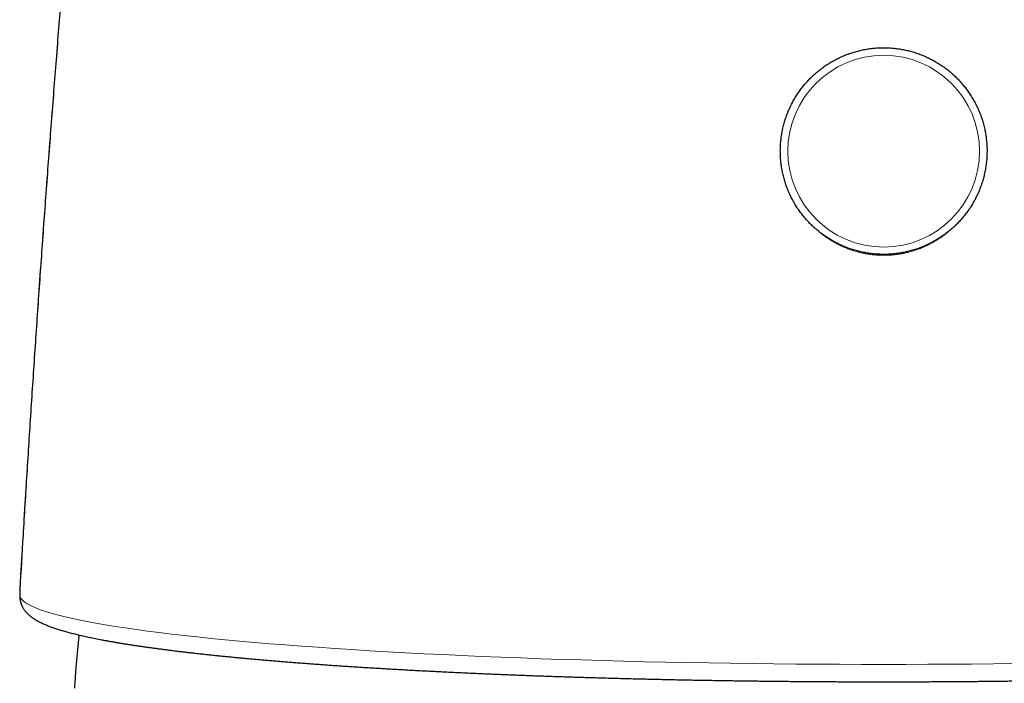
# Model space of a CAD drawing. Header units: millimetres. Extents: x 8 to 524, y 12 to 399.
# Tile 122 of 133: x 249 to 277, y 362 to 381. Entities that reach past the tile are written whole.
import ezdxf

# ---------------------------------------------------------------- set-up
doc = ezdxf.new("R2010")
doc.units = ezdxf.units.MM

msp = doc.modelspace()

# ---------------------------------------------------------------- linework, layer by layer
at = {"color": 7, "linetype": 'Continuous', "lineweight": 30}
for p, q in [((249.329, 364.65), (249.327, 364.622)), ((249.328, 364.622), (249.328, 364.615)), ((249.329, 364.65), (249.33, 364.662))]:
    msp.add_line(p, q, dxfattribs=at)
at = {"color": 252, "linetype": 'Continuous', "lineweight": 0}
msp.add_line((249.328, 364.629), (249.329, 364.65), dxfattribs=at)
at = {"color": 252, "linetype": 'Continuous', "lineweight": 0, "flags": 128}
msp.add_lwpolyline([(249.342, 364.439), (249.376, 364.389), (249.425, 364.339), (249.49, 364.289), (249.57, 364.24), (249.667, 364.19), (249.779, 364.141), (249.906, 364.092), (250.049, 364.043), (250.207, 363.994), (250.38, 363.946), (250.569, 363.898), (250.772, 363.851), (250.99, 363.804), (251.223, 363.757), (251.471, 363.711), (251.733, 363.666), (252.009, 363.621), (252.299, 363.577), (252.603, 363.533), (252.921, 363.49), (253.252, 363.447), (253.597, 363.406), (253.954, 363.365), (254.325, 363.324), (254.708, 363.285), (255.103, 363.246), (255.51, 363.208), (255.929, 363.171), (256.359, 363.135), (256.801, 363.1), (257.254, 363.066), (257.717, 363.033), (258.191, 363), (258.674, 362.969), (259.168, 362.938), (259.67, 362.909), (260.182, 362.881), (260.703, 362.854), (261.232, 362.827), (261.769, 362.802), (262.314, 362.778), (262.866, 362.756), (263.425, 362.734), (263.991, 362.713), (264.563, 362.694), (265.141, 362.676), (265.724, 362.659), (266.313, 362.643), (266.906, 362.629), (267.504, 362.616), (268.106, 362.604), (268.711, 362.593), (269.319, 362.583), (269.931, 362.575), (270.544, 362.568), (271.16, 362.562), (271.777, 362.558), (272.396, 362.555), (273.015, 362.553), (273.635, 362.552), (274.255, 362.553), (274.874, 362.555), (275.493, 362.558), (276.11, 362.562), (276.726, 362.568), (277.339, 362.575)], dxfattribs=at)
at = {"color": 252, "linetype": 'Continuous', "lineweight": 0}
msp.add_circle((273.635, 376.992), 2.697, dxfattribs=at)
msp.add_arc((249.838, 364.411), 0.496, 176.7006, 206.9991, dxfattribs=at)
for points, knots in [([(251.826, 395.799), (251.76, 395.149), (251.627, 393.848), (251.435, 391.896), (251.249, 389.943), (251.067, 387.99), (250.893, 386.048), (250.724, 384.117), (250.562, 382.198), (250.406, 380.278), (250.245, 378.235), (250.081, 376.07), (249.915, 373.783), (249.756, 371.495), (249.606, 369.207), (249.462, 366.918), (249.372, 365.392), (249.328, 364.629)], [0, 0, 0, 0, 0.062717, 0.125435, 0.188154, 0.250875, 0.313596, 0.375198, 0.436801, 0.498403, 0.560006, 0.633342, 0.706677, 0.78001, 0.853342, 0.926672, 1, 1, 1, 1]), ([(275.442, 374.717), (275.438, 374.714), (275.402, 374.683), (275.333, 374.63), (275.233, 374.557), (275.131, 374.49), (275.026, 374.428), (274.919, 374.371), (274.81, 374.317), (274.697, 374.269), (274.581, 374.224), (274.463, 374.185), (274.344, 374.151), (274.224, 374.123), (274.104, 374.1), (273.983, 374.082), (273.862, 374.07), (273.74, 374.063), (273.617, 374.061), (273.493, 374.064), (273.37, 374.073), (273.247, 374.087), (273.125, 374.107), (273.005, 374.132), (272.887, 374.162), (272.77, 374.197), (272.654, 374.237), (272.54, 374.282), (272.427, 374.333), (272.317, 374.388), (272.209, 374.448), (272.103, 374.513), (272.001, 374.583), (271.911, 374.649), (271.857, 374.694), (271.834, 374.713)], [0, 0, 0, 0, 0.004066, 0.035667, 0.067161, 0.098607, 0.129504, 0.160471, 0.191563, 0.222836, 0.254759, 0.286476, 0.318044, 0.349523, 0.380974, 0.411893, 0.442899, 0.474048, 0.505395, 0.537196, 0.56882, 0.600329, 0.63178, 0.663236, 0.694192, 0.725266, 0.756515, 0.787995, 0.819515, 0.851043, 0.882637, 0.914359, 0.946239, 0.977443, 1, 1, 1, 1]), ([(249.328, 364.629), (249.327, 364.613), (249.326, 364.581), (249.326, 364.541), (249.328, 364.507), (249.331, 364.478), (249.336, 364.455), (249.34, 364.445), (249.342, 364.439)], [0, 0, 0, 0, 0.165779, 0.33246, 0.499634, 0.666889, 0.833813, 1, 1, 1, 1])]:
    msp.add_open_spline(points, degree=3, knots=knots, dxfattribs=at)
at = {"color": 7, "linetype": 'Continuous', "lineweight": 30}
for points, knots in [([(251.826, 395.796), (251.772, 395.275), (251.659, 394.164), (251.491, 392.465), (251.32, 390.7), (251.154, 388.934), (250.994, 387.178), (250.839, 385.433), (250.689, 383.698), (250.543, 381.963), (250.401, 380.218), (250.263, 378.462), (250.128, 376.695), (249.997, 374.928), (249.872, 373.161), (249.751, 371.405), (249.635, 369.658), (249.525, 367.922), (249.423, 366.257), (249.359, 365.17), (249.33, 364.662)], [0, 0, 0, 0, 0.050345, 0.107083, 0.163821, 0.220559, 0.277296, 0.33302, 0.388744, 0.444468, 0.500192, 0.556929, 0.613668, 0.670407, 0.727146, 0.783886, 0.839614, 0.895342, 0.951071, 1, 1, 1, 1]), ([(276.187, 375.601), (276.193, 375.613), (276.211, 375.646), (276.238, 375.7), (276.269, 375.764), (276.299, 375.829), (276.327, 375.895), (276.353, 375.962), (276.378, 376.029), (276.401, 376.096), (276.422, 376.165), (276.441, 376.233), (276.459, 376.303), (276.475, 376.372), (276.49, 376.442), (276.503, 376.513), (276.514, 376.583), (276.523, 376.654), (276.53, 376.725), (276.536, 376.796), (276.54, 376.868), (276.542, 376.939), (276.543, 377.011), (276.542, 377.082), (276.539, 377.153), (276.534, 377.225), (276.527, 377.296), (276.519, 377.367), (276.509, 377.438), (276.497, 377.508), (276.484, 377.578), (276.469, 377.648), (276.452, 377.718), (276.433, 377.787), (276.413, 377.855), (276.391, 377.923), (276.367, 377.991), (276.342, 378.057), (276.315, 378.124), (276.287, 378.189), (276.256, 378.254), (276.225, 378.318), (276.191, 378.381), (276.157, 378.444), (276.12, 378.505), (276.082, 378.566), (276.043, 378.626), (276.002, 378.684), (275.96, 378.742), (275.916, 378.798), (275.871, 378.854), (275.825, 378.908), (275.777, 378.962), (275.728, 379.014), (275.678, 379.065), (275.627, 379.114), (275.574, 379.162), (275.52, 379.209), (275.465, 379.255), (275.409, 379.299), (275.352, 379.342), (275.294, 379.384), (275.234, 379.424), (275.174, 379.462), (275.113, 379.499), (275.051, 379.535), (274.988, 379.569), (274.925, 379.602), (274.86, 379.632), (274.795, 379.662), (274.729, 379.689), (274.663, 379.716), (274.595, 379.74), (274.528, 379.763), (274.459, 379.784), (274.391, 379.803), (274.321, 379.821), (274.252, 379.837), (274.182, 379.851), (274.111, 379.864), (274.041, 379.875), (273.97, 379.884), (273.899, 379.891), (273.827, 379.897), (273.756, 379.901), (273.685, 379.903), (273.613, 379.903), (273.542, 379.902), (273.47, 379.898), (273.399, 379.894), (273.328, 379.887), (273.257, 379.878), (273.186, 379.868), (273.116, 379.856), (273.046, 379.843), (272.976, 379.827), (272.906, 379.81), (272.837, 379.792), (272.769, 379.771), (272.701, 379.749), (272.633, 379.725), (272.567, 379.7), (272.501, 379.673), (272.435, 379.644), (272.37, 379.614), (272.306, 379.582), (272.243, 379.548), (272.181, 379.514), (272.119, 379.477), (272.059, 379.439), (271.999, 379.4), (271.941, 379.359), (271.883, 379.316), (271.827, 379.273), (271.771, 379.227), (271.717, 379.181), (271.664, 379.133), (271.612, 379.084), (271.561, 379.034), (271.512, 378.982), (271.463, 378.929), (271.417, 378.875), (271.371, 378.82), (271.327, 378.764), (271.284, 378.707), (271.243, 378.649), (271.203, 378.589), (271.164, 378.529), (271.127, 378.468), (271.092, 378.406), (271.058, 378.343), (271.026, 378.279), (270.995, 378.215), (270.966, 378.149), (270.938, 378.083), (270.912, 378.017), (270.888, 377.95), (270.865, 377.882), (270.844, 377.813), (270.825, 377.745), (270.808, 377.675), (270.792, 377.606), (270.778, 377.536), (270.765, 377.465), (270.755, 377.395), (270.746, 377.324), (270.738, 377.253), (270.733, 377.181), (270.729, 377.11), (270.727, 377.038), (270.727, 376.967), (270.729, 376.896), (270.732, 376.824), (270.737, 376.753), (270.744, 376.682), (270.753, 376.611), (270.763, 376.54), (270.775, 376.47), (270.789, 376.399), (270.804, 376.33), (270.821, 376.26), (270.84, 376.191), (270.861, 376.123), (270.883, 376.055), (270.907, 375.988), (270.933, 375.921), (270.96, 375.855), (270.989, 375.79), (271.019, 375.725), (271.051, 375.661), (271.085, 375.598), (271.12, 375.536), (271.157, 375.474), (271.195, 375.414), (271.234, 375.354), (271.275, 375.296), (271.318, 375.238), (271.362, 375.182), (271.407, 375.127), (271.454, 375.072), (271.502, 375.019), (271.551, 374.968), (271.601, 374.917), (271.653, 374.868), (271.706, 374.82), (271.76, 374.773), (271.815, 374.727), (271.871, 374.683), (271.929, 374.641), (271.987, 374.599), (272.047, 374.56), (272.107, 374.521), (272.168, 374.485), (272.23, 374.449), (272.293, 374.416), (272.357, 374.383), (272.422, 374.353), (272.487, 374.324), (272.553, 374.296), (272.62, 374.271), (272.687, 374.246), (272.755, 374.224), (272.823, 374.203), (272.892, 374.184), (272.961, 374.167), (273.031, 374.151), (273.101, 374.137), (273.172, 374.125), (273.242, 374.114), (273.313, 374.105), (273.384, 374.098), (273.456, 374.093), (273.527, 374.09), (273.598, 374.088), (273.67, 374.088), (273.741, 374.089), (273.813, 374.093), (273.884, 374.098), (273.955, 374.105), (274.026, 374.114), (274.097, 374.124), (274.167, 374.137), (274.237, 374.151), (274.307, 374.166), (274.376, 374.184), (274.445, 374.203), (274.514, 374.223), (274.582, 374.246), (274.649, 374.27), (274.716, 374.296), (274.782, 374.323), (274.847, 374.352), (274.911, 374.383), (274.975, 374.415), (275.038, 374.449), (275.101, 374.484), (275.162, 374.521), (275.222, 374.559), (275.282, 374.599), (275.34, 374.64), (275.397, 374.682), (275.454, 374.726), (275.509, 374.772), (275.563, 374.819), (275.616, 374.867), (275.668, 374.916), (275.718, 374.966), (275.767, 375.018), (275.815, 375.071), (275.862, 375.125), (275.907, 375.181), (275.951, 375.237), (275.994, 375.295), (276.035, 375.353), (276.074, 375.412), (276.113, 375.473), (276.149, 375.533), (276.173, 375.576), (276.185, 375.599), (276.187, 375.601)], [0, 0, 0, 0, 0.002174, 0.006086, 0.009998, 0.013909, 0.017821, 0.021733, 0.025645, 0.029557, 0.033469, 0.037381, 0.041292, 0.045204, 0.049116, 0.053028, 0.05694, 0.060852, 0.064764, 0.068675, 0.072587, 0.076499, 0.080411, 0.084323, 0.088235, 0.092147, 0.096058, 0.09997, 0.103882, 0.107794, 0.111706, 0.115618, 0.11953, 0.123441, 0.127353, 0.131265, 0.135177, 0.139089, 0.143001, 0.146913, 0.150824, 0.154736, 0.158648, 0.16256, 0.166472, 0.170384, 0.174296, 0.178208, 0.182119, 0.186031, 0.189943, 0.193855, 0.197767, 0.201679, 0.205591, 0.209503, 0.213414, 0.217326, 0.221238, 0.22515, 0.229062, 0.232974, 0.236886, 0.240798, 0.244709, 0.248621, 0.252533, 0.256445, 0.260357, 0.264269, 0.268181, 0.272093, 0.276004, 0.279916, 0.283828, 0.28774, 0.291652, 0.295564, 0.299476, 0.303388, 0.3073, 0.311212, 0.315123, 0.319035, 0.322947, 0.326859, 0.330771, 0.334683, 0.338595, 0.342507, 0.346419, 0.35033, 0.354242, 0.358154, 0.362066, 0.365978, 0.36989, 0.373802, 0.377714, 0.381626, 0.385537, 0.389449, 0.393361, 0.397273, 0.401185, 0.405097, 0.409009, 0.412921, 0.416833, 0.420744, 0.424656, 0.428568, 0.43248, 0.436392, 0.440304, 0.444216, 0.448128, 0.452039, 0.455951, 0.459863, 0.463775, 0.467687, 0.471599, 0.475511, 0.479423, 0.483334, 0.487246, 0.491158, 0.49507, 0.498982, 0.502894, 0.506806, 0.510718, 0.514629, 0.518541, 0.522453, 0.526365, 0.530277, 0.534189, 0.538101, 0.542012, 0.545924, 0.549836, 0.553748, 0.55766, 0.561572, 0.565484, 0.569395, 0.573307, 0.577219, 0.581131, 0.585043, 0.588955, 0.592867, 0.596778, 0.60069, 0.604602, 0.608514, 0.612426, 0.616338, 0.62025, 0.624161, 0.628073, 0.631985, 0.635897, 0.639809, 0.643721, 0.647633, 0.651544, 0.655456, 0.659368, 0.66328, 0.667192, 0.671104, 0.675016, 0.678928, 0.682839, 0.686751, 0.690663, 0.694575, 0.698487, 0.702399, 0.706311, 0.710223, 0.714134, 0.718046, 0.721958, 0.72587, 0.729782, 0.733694, 0.737606, 0.741518, 0.745429, 0.749341, 0.753253, 0.757165, 0.761077, 0.764989, 0.768901, 0.772813, 0.776724, 0.780636, 0.784548, 0.78846, 0.792372, 0.796284, 0.800196, 0.804108, 0.80802, 0.811931, 0.815843, 0.819755, 0.823667, 0.827579, 0.831491, 0.835403, 0.839315, 0.843227, 0.847139, 0.85105, 0.854962, 0.858874, 0.862786, 0.866698, 0.87061, 0.874522, 0.878434, 0.882346, 0.886257, 0.890169, 0.894081, 0.897993, 0.901905, 0.905817, 0.909729, 0.913641, 0.917553, 0.921464, 0.925376, 0.929288, 0.9332, 0.937112, 0.941024, 0.944936, 0.948848, 0.952759, 0.956671, 0.960583, 0.964495, 0.968407, 0.972319, 0.976231, 0.980143, 0.984054, 0.987966, 0.991878, 0.99579, 0.999496, 1, 1, 1, 1]), ([(249.327, 364.615), (249.327, 364.608), (249.326, 364.595), (249.326, 364.578), (249.326, 364.562), (249.326, 364.549), (249.325, 364.539), (249.325, 364.531), (249.326, 364.523), (249.326, 364.517), (249.326, 364.509), (249.326, 364.501), (249.326, 364.49), (249.327, 364.476), (249.328, 364.46), (249.329, 364.445), (249.33, 364.43), (249.331, 364.415), (249.333, 364.4), (249.335, 364.386), (249.336, 364.374), (249.338, 364.363), (249.34, 364.353), (249.342, 364.342), (249.345, 364.33), (249.347, 364.318), (249.351, 364.305), (249.354, 364.292), (249.358, 364.278), (249.363, 364.262), (249.369, 364.247), (249.374, 364.233), (249.38, 364.218), (249.387, 364.202), (249.393, 364.191), (249.396, 364.185)], [0, 0, 0, 0, 0.053359, 0.105415, 0.150476, 0.188487, 0.219407, 0.243209, 0.259688, 0.276726, 0.296088, 0.317781, 0.341811, 0.388139, 0.431447, 0.471071, 0.507879, 0.547265, 0.581122, 0.615442, 0.645703, 0.671669, 0.694323, 0.718206, 0.743904, 0.771335, 0.796386, 0.822192, 0.846843, 0.869814, 0.886513, 0.907744, 0.933676, 0.964408, 1, 1, 1, 1]), ([(249.396, 364.186), (249.4, 364.178), (249.409, 364.16), (249.425, 364.132), (249.444, 364.103), (249.464, 364.075), (249.486, 364.047), (249.51, 364.019), (249.535, 363.992), (249.563, 363.965), (249.593, 363.938), (249.625, 363.911), (249.66, 363.883), (249.699, 363.856), (249.74, 363.829), (249.782, 363.802), (249.826, 363.777), (249.872, 363.752), (249.919, 363.729), (249.967, 363.706), (250.016, 363.684), (250.067, 363.662), (250.117, 363.642), (250.169, 363.622), (250.222, 363.602), (250.275, 363.583), (250.33, 363.564), (250.386, 363.546), (250.442, 363.528), (250.5, 363.51), (250.559, 363.493), (250.62, 363.476), (250.681, 363.459), (250.744, 363.442), (250.807, 363.426), (250.873, 363.409), (250.939, 363.393), (251.007, 363.377), (251.076, 363.361), (251.146, 363.345), (251.22, 363.329), (251.296, 363.313), (251.376, 363.296), (251.457, 363.279), (251.543, 363.262), (251.63, 363.246), (251.719, 363.229), (251.809, 363.212), (251.901, 363.196), (251.995, 363.18), (252.09, 363.163), (252.186, 363.147), (252.284, 363.131), (252.384, 363.116), (252.485, 363.1), (252.588, 363.084), (252.692, 363.069), (252.798, 363.053), (252.905, 363.038), (253.013, 363.023), (253.124, 363.008), (253.235, 362.993), (253.349, 362.978), (253.463, 362.963), (253.579, 362.948), (253.697, 362.934), (253.816, 362.919), (253.937, 362.905), (254.059, 362.891), (254.182, 362.877), (254.307, 362.862), (254.433, 362.849), (254.561, 362.835), (254.69, 362.821), (254.821, 362.807), (254.953, 362.794), (255.086, 362.78), (255.221, 362.767), (255.357, 362.754), (255.494, 362.741), (255.633, 362.728), (255.773, 362.715), (255.914, 362.702), (256.057, 362.689), (256.201, 362.677), (256.347, 362.664), (256.493, 362.652), (256.641, 362.64), (256.79, 362.627), (256.941, 362.615), (257.093, 362.603), (257.246, 362.592), (257.4, 362.58), (257.555, 362.568), (257.712, 362.557), (257.87, 362.546), (258.029, 362.534), (258.189, 362.523), (258.35, 362.512), (258.513, 362.501), (258.676, 362.491), (258.841, 362.48), (259.007, 362.469), (259.174, 362.459), (259.342, 362.449), (259.511, 362.439), (259.682, 362.429), (259.853, 362.419), (260.025, 362.409), (260.199, 362.399), (260.373, 362.39), (260.549, 362.38), (260.725, 362.371), (260.903, 362.362), (261.081, 362.353), (261.261, 362.344), (261.441, 362.335), (261.623, 362.327), (261.805, 362.318), (261.988, 362.31), (262.172, 362.301), (262.357, 362.293), (262.543, 362.285), (262.73, 362.277), (262.918, 362.27), (263.106, 362.262), (263.296, 362.255), (263.486, 362.247), (263.677, 362.24), (263.869, 362.233), (264.062, 362.226), (264.255, 362.219), (264.449, 362.213), (264.644, 362.206), (264.84, 362.2), (265.037, 362.194), (265.234, 362.188), (265.432, 362.182), (265.631, 362.176), (265.831, 362.17), (266.031, 362.165), (266.232, 362.159), (266.433, 362.154), (266.636, 362.149), (266.839, 362.144), (267.043, 362.139), (267.247, 362.134), (267.452, 362.13), (267.658, 362.125), (267.865, 362.121), (268.072, 362.117), (268.28, 362.113), (268.489, 362.109), (268.698, 362.106), (268.908, 362.102), (269.119, 362.099), (269.324, 362.096), (269.521, 362.093), (269.712, 362.09), (269.903, 362.088), (270.094, 362.085), (270.286, 362.083), (270.477, 362.081), (270.669, 362.079), (270.861, 362.077), (271.052, 362.075), (271.244, 362.074), (271.436, 362.072), (271.628, 362.071), (271.82, 362.069), (272.011, 362.068), (272.202, 362.067), (272.392, 362.066), (272.581, 362.066), (272.767, 362.065), (272.949, 362.065), (273.118, 362.064), (273.264, 362.064), (273.397, 362.064), (273.517, 362.064), (273.598, 362.064), (273.635, 362.064)], [0, 0, 0, 0, 0.002524, 0.005899, 0.00939, 0.013014, 0.016794, 0.020754, 0.024924, 0.029337, 0.034031, 0.03905, 0.044441, 0.05025, 0.056512, 0.062506, 0.068709, 0.075024, 0.081362, 0.087654, 0.093879, 0.100029, 0.106104, 0.112109, 0.118049, 0.123931, 0.129761, 0.135544, 0.141285, 0.146989, 0.15266, 0.158301, 0.163915, 0.169505, 0.175073, 0.180622, 0.186154, 0.191669, 0.197169, 0.202657, 0.208132, 0.214212, 0.219664, 0.225705, 0.231743, 0.237764, 0.243769, 0.249759, 0.255734, 0.261697, 0.267648, 0.273587, 0.279516, 0.285435, 0.291344, 0.297245, 0.303138, 0.309023, 0.3149, 0.320771, 0.326635, 0.332493, 0.338345, 0.344192, 0.350033, 0.355869, 0.361701, 0.367527, 0.37335, 0.379169, 0.384983, 0.390794, 0.396601, 0.402405, 0.408206, 0.414003, 0.419798, 0.425589, 0.431378, 0.437165, 0.442949, 0.44873, 0.454509, 0.460287, 0.466062, 0.471835, 0.477606, 0.483375, 0.489143, 0.494909, 0.500674, 0.506437, 0.512198, 0.517959, 0.523718, 0.529476, 0.535233, 0.540988, 0.546743, 0.552497, 0.55825, 0.564002, 0.569754, 0.575505, 0.581255, 0.587005, 0.592754, 0.598503, 0.604252, 0.61, 0.615748, 0.621496, 0.627244, 0.632991, 0.638739, 0.644487, 0.650235, 0.655984, 0.661732, 0.667481, 0.673231, 0.678981, 0.684732, 0.690483, 0.696236, 0.701989, 0.707743, 0.713498, 0.719255, 0.725013, 0.730772, 0.736533, 0.742295, 0.74806, 0.753826, 0.759595, 0.765366, 0.771139, 0.776915, 0.782694, 0.788476, 0.794261, 0.80005, 0.805843, 0.81164, 0.817442, 0.823249, 0.829061, 0.834878, 0.840702, 0.846533, 0.852372, 0.858219, 0.864074, 0.86994, 0.875817, 0.881706, 0.886997, 0.892287, 0.897576, 0.902864, 0.90815, 0.913435, 0.918717, 0.923997, 0.929274, 0.934547, 0.939816, 0.945079, 0.950334, 0.95558, 0.96081, 0.96602, 0.971197, 0.976317, 0.981329, 0.986086, 0.990161, 0.993321, 0.996971, 1, 1, 1, 1]), ([(273.635, 362.064), (273.705, 362.064), (273.803, 362.064), (273.948, 362.064), (274.073, 362.064), (274.221, 362.064), (274.378, 362.065), (274.542, 362.065), (274.711, 362.066), (274.885, 362.066), (275.063, 362.067), (275.243, 362.068), (275.425, 362.069), (275.609, 362.07), (275.794, 362.072), (275.981, 362.073), (276.169, 362.075), (276.358, 362.076), (276.547, 362.078), (276.737, 362.08), (276.928, 362.082), (277.119, 362.085), (277.31, 362.087), (277.501, 362.089), (277.693, 362.092), (277.885, 362.095), (278.077, 362.098), (278.269, 362.101), (278.461, 362.104), (278.653, 362.107), (278.845, 362.11), (279.037, 362.114), (279.229, 362.118), (279.42, 362.121), (279.612, 362.125), (279.803, 362.13), (279.994, 362.134), (280.184, 362.138), (280.374, 362.143), (280.564, 362.147), (280.754, 362.152), (280.943, 362.157), (281.132, 362.162), (281.321, 362.167), (281.509, 362.172), (281.696, 362.177), (281.883, 362.183), (282.07, 362.189), (282.256, 362.194), (282.442, 362.2), (282.627, 362.206), (282.811, 362.212), (282.995, 362.219), (283.178, 362.225), (283.361, 362.232), (283.543, 362.238), (283.724, 362.245), (283.905, 362.252), (284.085, 362.259), (284.265, 362.266), (284.443, 362.273), (284.621, 362.281), (284.799, 362.288), (284.975, 362.296), (285.151, 362.304), (285.326, 362.312), (285.5, 362.32), (285.673, 362.328), (285.846, 362.336), (286.018, 362.344), (286.188, 362.353), (286.358, 362.361), (286.527, 362.37), (286.696, 362.379), (286.863, 362.388), (287.029, 362.397), (287.195, 362.406), (287.359, 362.415), (287.523, 362.425), (287.686, 362.434), (287.847, 362.444), (288.008, 362.454), (288.168, 362.464), (288.326, 362.473), (288.484, 362.484), (288.641, 362.494), (288.796, 362.504), (288.951, 362.514), (289.104, 362.525), (289.256, 362.535), (289.408, 362.546), (289.558, 362.557), (289.707, 362.568), (289.855, 362.579), (290.001, 362.59), (290.147, 362.601), (290.291, 362.612), (290.435, 362.624), (290.577, 362.635), (290.718, 362.647), (290.858, 362.659), (290.996, 362.67), (291.133, 362.682), (291.269, 362.694), (291.404, 362.706), (291.538, 362.718), (291.67, 362.731), (291.801, 362.743), (291.931, 362.755), (292.06, 362.768), (292.187, 362.781), (292.313, 362.793), (292.438, 362.806), (292.561, 362.819), (292.683, 362.832), (292.804, 362.845), (292.923, 362.858), (293.042, 362.871), (293.158, 362.885), (293.274, 362.898), (293.388, 362.911), (293.5, 362.925), (293.612, 362.939), (293.721, 362.952), (293.83, 362.966), (293.937, 362.98), (294.043, 362.994), (294.147, 363.008), (294.25, 363.022), (294.352, 363.036), (294.452, 363.05), (294.551, 363.065), (294.648, 363.079), (294.744, 363.094), (294.838, 363.108), (294.931, 363.123), (295.023, 363.137), (295.113, 363.152), (295.202, 363.167), (295.289, 363.182), (295.375, 363.197), (295.459, 363.212), (295.542, 363.227), (295.624, 363.243), (295.704, 363.258), (295.783, 363.273), (295.86, 363.289), (295.936, 363.304), (296.01, 363.32), (296.083, 363.336), (296.155, 363.352), (296.225, 363.368), (296.294, 363.384), (296.361, 363.4), (296.427, 363.417), (296.492, 363.433), (296.555, 363.45), (296.617, 363.467), (296.678, 363.484), (296.737, 363.501), (296.795, 363.518), (296.852, 363.536), (296.908, 363.554), (296.962, 363.572), (297.016, 363.59), (297.068, 363.609), (297.119, 363.629), (297.169, 363.648), (297.219, 363.669), (297.267, 363.69), (297.314, 363.711), (297.361, 363.734), (297.406, 363.757), (297.451, 363.781), (297.494, 363.806), (297.534, 363.831), (297.573, 363.857), (297.609, 363.883), (297.643, 363.909), (297.674, 363.935), (297.703, 363.961), (297.729, 363.987), (297.754, 364.013), (297.777, 364.039), (297.799, 364.066), (297.819, 364.093), (297.837, 364.121), (297.855, 364.149), (297.867, 364.17), (297.873, 364.183), (297.874, 364.186)], [0, 0, 0, 0, 0.005723, 0.00805, 0.011913, 0.015927, 0.020237, 0.024738, 0.029389, 0.034157, 0.039017, 0.043952, 0.048949, 0.053997, 0.05909, 0.064219, 0.069381, 0.074571, 0.079786, 0.085022, 0.090278, 0.095551, 0.10084, 0.106142, 0.111457, 0.116784, 0.122121, 0.127468, 0.132824, 0.138188, 0.143559, 0.148937, 0.154322, 0.159713, 0.165109, 0.17051, 0.175917, 0.181327, 0.186742, 0.192161, 0.197584, 0.20301, 0.208439, 0.213872, 0.219307, 0.224745, 0.230186, 0.235629, 0.241074, 0.246521, 0.251971, 0.257422, 0.262875, 0.26833, 0.273787, 0.279245, 0.284705, 0.290165, 0.295628, 0.301091, 0.306556, 0.312021, 0.317488, 0.322955, 0.328424, 0.333893, 0.339363, 0.344834, 0.350306, 0.355778, 0.361251, 0.366725, 0.372199, 0.377673, 0.383148, 0.388623, 0.394099, 0.399575, 0.405052, 0.410529, 0.416006, 0.421483, 0.42696, 0.432438, 0.437916, 0.443394, 0.448872, 0.45435, 0.459828, 0.465307, 0.470785, 0.476263, 0.481742, 0.48722, 0.492698, 0.498176, 0.503655, 0.509133, 0.514611, 0.520089, 0.525566, 0.531044, 0.536521, 0.541999, 0.547476, 0.552953, 0.55843, 0.563907, 0.569383, 0.574859, 0.580336, 0.585812, 0.591287, 0.596763, 0.602239, 0.607714, 0.613189, 0.618665, 0.62414, 0.629615, 0.635089, 0.640564, 0.646039, 0.651514, 0.656989, 0.662464, 0.66794, 0.673415, 0.678891, 0.684367, 0.689844, 0.695321, 0.700798, 0.706277, 0.711756, 0.717236, 0.722718, 0.7282, 0.733684, 0.73917, 0.744658, 0.750147, 0.755639, 0.761134, 0.766632, 0.772133, 0.777638, 0.783147, 0.788661, 0.794181, 0.799706, 0.805239, 0.810779, 0.816328, 0.821886, 0.827456, 0.833037, 0.838633, 0.844244, 0.849873, 0.855522, 0.861194, 0.866891, 0.872617, 0.878376, 0.884173, 0.89001, 0.895894, 0.901828, 0.907817, 0.91386, 0.919953, 0.926084, 0.932223, 0.938301, 0.944241, 0.949965, 0.955412, 0.960552, 0.965384, 0.969928, 0.974212, 0.978265, 0.982118, 0.985795, 0.989322, 0.992719, 0.996005, 0.999197, 1, 1, 1, 1]), ([(250.998, 363.379), (250.992, 363.331), (250.978, 363.216), (250.959, 363.035), (250.939, 362.836), (250.92, 362.636), (250.904, 362.437), (250.889, 362.237), (250.877, 362.053), (250.87, 361.935), (250.867, 361.883)], [0, 0, 0, 0, 0.097409, 0.230646, 0.363881, 0.497112, 0.63034, 0.763562, 0.896779, 1, 1, 1, 1])]:
    msp.add_open_spline(points, degree=3, knots=knots, dxfattribs=at)

doc.saveas('drawing.dxf')
